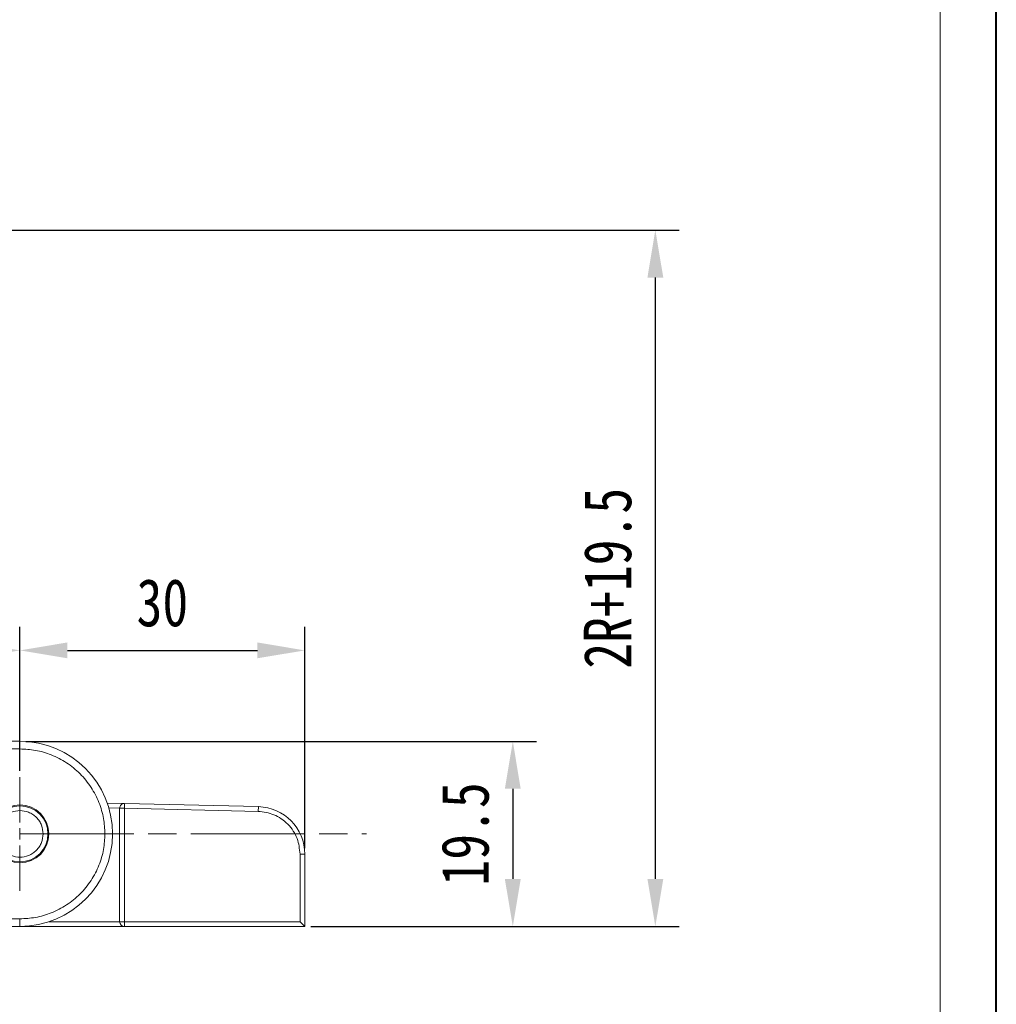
# Model space of a CAD drawing. Header units: millimetres. Extents: x 3187 to 3689, y -339 to 12.
# Tile 29 of 33: x 3582 to 3685, y -195 to -91. Entities that reach past the tile are written whole.
import ezdxf

# ---------------------------------------------------------------- set-up
doc = ezdxf.new("R2010")
doc.units = ezdxf.units.MM
doc.linetypes.add('ACAD_ISO08W100', pattern=[36, 24, -3, 6, -3])
doc.linetypes.add('CENTER', pattern=[0.6, 0.375, -0.075, 0.075, -0.075])
doc.layers.add('中心线', color=1, linetype='CENTER', lineweight=25)
doc.styles.get("Standard").update_dxf_attribs({"font": '仿宋_GB2312.ttf', "width": 0.8})
doc.dimstyles.new('ISO-15', dxfattribs={"dimtxt": 5, "dimasz": 5, "dimexe": 2.5, "dimexo": 0.625, "dimgap": 2.5, "dimtad": 1, "dimdsep": 46, "dimtxsty": 'Standard', "dimcen": 2.5, "dimadec": 0, "dimazin": 0, "dimtfac": 1, "dimtmove": 0, "dimatfit": 3, "dimfxl": 0, "dimarcsym": 0})

# ---------------------------------------------------------------- blocks, each defined once
blk = doc.blocks.new('*D253')
at = {"color": 0, "lineweight": -2}
for p, q in [((3479.31, -113.46), (3651.45, -113.46)), ((3648.95, -118.46), (3648.95, -181.82)), ((3612.65, -186.82), (3651.45, -186.82))]:
    blk.add_line(p, q, dxfattribs=at)
at = {"color": 0, "lineweight": 9}
for points in [[(3648.12, -118.46), (3649.79, -118.46), (3648.95, -113.46)], [(3648.12, -181.82), (3649.79, -181.82), (3648.95, -186.82)]]:
    blk.add_solid(points, dxfattribs=at)
at = {"layer": 'Defpoints', "color": 0, "lineweight": 9}
for p in [(3478.69, -113.46), (3612.03, -186.82), (3648.95, -186.82)]:
    blk.add_point(p, dxfattribs=at)
at = {"color": 0, "lineweight": 9, "insert": (3643.95, -150.14), "char_height": 5, "attachment_point": 5, "rotation": 90}
blk.add_mtext('2R+19.5', dxfattribs=at)
blk = doc.blocks.new('*D254')
at = {"color": 0, "lineweight": -2}
for p, q in [((3582.65, -167.32), (3636.44, -167.32)), ((3633.94, -172.32), (3633.94, -181.82)), ((3612.65, -186.82), (3636.44, -186.82))]:
    blk.add_line(p, q, dxfattribs=at)
at = {"color": 0, "lineweight": 9}
for points in [[(3633.1, -172.32), (3634.77, -172.32), (3633.94, -167.32)], [(3633.1, -181.82), (3634.77, -181.82), (3633.94, -186.82)]]:
    blk.add_solid(points, dxfattribs=at)
at = {"layer": 'Defpoints', "color": 0, "lineweight": 9}
for p in [(3582.03, -167.32), (3612.03, -186.82), (3633.94, -186.82)]:
    blk.add_point(p, dxfattribs=at)
at = {"color": 0, "lineweight": 9, "insert": (3628.94, -177.07), "char_height": 5, "attachment_point": 5, "rotation": 90}
blk.add_mtext('19.5', dxfattribs=at)
blk = doc.blocks.new('*D255')
at = {"color": 0, "lineweight": -2}
for p, q in [((3562.03, -170.43), (3562.03, -155.24)), ((3582.03, -170.43), (3582.03, -155.24)), ((3567.03, -157.74), (3577.03, -157.74))]:
    blk.add_line(p, q, dxfattribs=at)
at = {"color": 0, "lineweight": 9}
for points in [[(3567.03, -156.9), (3567.03, -158.57), (3562.03, -157.74)], [(3577.03, -156.9), (3577.03, -158.57), (3582.03, -157.74)]]:
    blk.add_solid(points, dxfattribs=at)
at = {"layer": 'Defpoints', "color": 0, "lineweight": 9}
for p in [(3582.03, -157.74), (3562.03, -171.06), (3582.03, -171.06)]:
    blk.add_point(p, dxfattribs=at)
at = {"color": 0, "lineweight": 9, "insert": (3572.03, -152.74), "char_height": 5, "attachment_point": 5}
blk.add_mtext('20', dxfattribs=at)
blk = doc.blocks.new('*D247')
at = {"color": 0, "lineweight": -2}
for p, q in [((3582.03, -170.43), (3582.03, -155.24)), ((3612.03, -178.57), (3612.03, -155.24)), ((3587.03, -157.74), (3607.03, -157.74))]:
    blk.add_line(p, q, dxfattribs=at)
at = {"color": 0, "lineweight": 9}
for points in [[(3587.03, -156.9), (3587.03, -158.57), (3582.03, -157.74)], [(3607.03, -156.9), (3607.03, -158.57), (3612.03, -157.74)]]:
    blk.add_solid(points, dxfattribs=at)
at = {"layer": 'Defpoints', "color": 0, "lineweight": 9}
for p in [(3612.03, -157.74), (3582.03, -171.06), (3612.03, -179.2)]:
    blk.add_point(p, dxfattribs=at)
at = {"color": 0, "lineweight": 9, "insert": (3597.03, -152.74), "char_height": 5, "attachment_point": 5}
blk.add_mtext('30', dxfattribs=at)

msp = doc.modelspace()

# ---------------------------------------------------------------- linework, layer by layer
at = {"color": 7, "lineweight": 40}
msp.add_line((3684.866, -339.321), (3684.866, 12.421), dxfattribs=at)
at = {"color": 7, "lineweight": 13}
msp.add_line((3678.945, -333.399), (3678.945, 6.499), dxfattribs=at)
at = {"color": 7, "linetype": 'Continuous', "lineweight": 15}
for p, q in [((3582.026, -167.317), (3567.361, -167.317)), ((3582.026, -167.317), (3582.026, -168.117)), ((3567.696, -168.117), (3582.026, -168.117)), ((3593.038, -173.861), (3591.218, -173.817)), ((3593.038, -173.861), (3593.026, -174.361)), ((3607.146, -174.2), (3593.038, -173.861)), ((3607.146, -174.2), (3607.134, -174.7)), ((3591.381, -174.321), (3592.526, -174.349)), ((3592.526, -174.361), (3592.526, -186.317)), ((3593.026, -174.361), (3592.526, -174.361)), ((3607.134, -174.7), (3593.026, -174.361)), ((3593.026, -174.361), (3593.026, -186.317)), ((3611.526, -179.198), (3611.526, -186.317)), ((3611.526, -179.198), (3612.026, -179.198)), ((3612.026, -186.817), (3612.026, -179.198)), ((3582.026, -186.017), (3567.42, -186.017)), ((3582.026, -186.817), (3582.026, -186.017)), ((3592.526, -186.317), (3585.108, -186.317)), ((3592.526, -186.317), (3593.026, -186.317)), ((3611.526, -186.317), (3593.026, -186.317)), ((3593.026, -186.317), (3593.026, -186.817)), ((3612.026, -186.817), (3611.526, -186.317)), ((3566.888, -186.817), (3582.026, -186.817)), ((3582.026, -186.817), (3593.026, -186.817)), ((3593.026, -186.817), (3612.026, -186.817))]:
    msp.add_line(p, q, dxfattribs=at)
for radius in [3.05, 2.95]:
    msp.add_circle((3582.026, -177.067), radius, dxfattribs=at)
for centre, radius, start, end in [((3582.026, -177.067), 9.75, 270, 90), ((3593.026, -174.361), 0.5, 88.62347, 180), ((3607.026, -179.198), 5, 0, 88.62347), ((3593.026, -186.317), 0.5, 180, 270)]:
    msp.add_arc(centre, radius, start, end, dxfattribs=at)
for points, knots in [([(3590.976, -177.067), (3590.947, -176.521), (3590.887, -175.397), (3590.389, -173.729), (3589.563, -172.125), (3588.399, -170.694), (3586.968, -169.53), (3585.364, -168.704), (3583.696, -168.206), (3582.572, -168.146), (3582.026, -168.117)], [0, 0, 0, 0, 0.116516, 0.2400113, 0.3686408, 0.5, 0.6313592, 0.7599887, 0.883484, 1, 1, 1, 1]), ([(3579.576, -177.067), (3579.609, -176.759), (3579.66, -176.283), (3579.965, -175.712), (3580.281, -175.323), (3580.671, -175.004), (3581.242, -174.709), (3582.026, -174.558), (3582.81, -174.709), (3583.381, -175.004), (3583.771, -175.323), (3584.087, -175.712), (3584.392, -176.283), (3584.443, -176.759), (3584.476, -177.067)], [0, 0, 0, 0, 0.1197215, 0.1848957, 0.25, 0.3151742, 0.3802785, 0.5, 0.6197215, 0.6848957, 0.75, 0.8151742, 0.8802785, 1, 1, 1, 1]), ([(3611.526, -179.198), (3611.467, -178.64), (3611.378, -177.782), (3610.833, -176.747), (3610.269, -176.032), (3609.568, -175.452), (3608.546, -174.882), (3607.691, -174.771), (3607.134, -174.7)], [0, 0, 0, 0, 0.239786, 0.36857195, 0.5, 0.63142805, 0.760214, 1, 1, 1, 1]), ([(3584.476, -177.067), (3584.443, -177.375), (3584.392, -177.851), (3584.087, -178.422), (3583.77, -178.811), (3583.381, -179.13), (3582.81, -179.425), (3582.026, -179.577), (3581.242, -179.425), (3580.671, -179.13), (3580.281, -178.811), (3579.965, -178.422), (3579.66, -177.851), (3579.609, -177.375), (3579.576, -177.067)], [0, 0, 0, 0, 0.1197215, 0.1848957, 0.25, 0.3151742, 0.3802785, 0.5, 0.6197215, 0.6848957, 0.75, 0.8151742, 0.8802785, 1, 1, 1, 1]), ([(3582.026, -186.017), (3582.572, -185.988), (3583.696, -185.928), (3585.364, -185.43), (3586.968, -184.605), (3588.399, -183.44), (3589.563, -182.01), (3590.389, -180.405), (3590.887, -178.737), (3590.947, -177.613), (3590.976, -177.067)], [0, 0, 0, 0, 0.116516, 0.2400113, 0.3686408, 0.5, 0.6313592, 0.7599887, 0.883484, 1, 1, 1, 1])]:
    msp.add_open_spline(points, degree=3, knots=knots, dxfattribs=at)
at = {"layer": '中心线', "linetype": 'ACAD_ISO08W100', "lineweight": 13, "ltscale": 0.2}
msp.add_line((3582.026, -183.076), (3582.026, -171.058), dxfattribs=at)
at = {"layer": '中心线', "linetype": 'ACAD_ISO08W100', "lineweight": 13, "ltscale": 0.5}
msp.add_line((3402.026, -177.067), (3618.539, -177.067), dxfattribs=at)

# ---------------------------------------------------------------- dimensions: what is measured, and where the dimension line sits
at = {"color": 5, "lineweight": 9}
dim = msp.add_linear_dim(base=(3648.952, -186.817), p1=(3478.686, -113.463), p2=(3612.026, -186.817), angle=90, text='2R+19.5', dimstyle='ISO-15', dxfattribs=at)
dim.commit()
dim.dimension.update_dxf_attribs({"geometry": '*D253', "text_midpoint": (3643.952, -150.14)})
for base, p1, p2, picture, middle in [((3582.026, -157.736), (3562.026, -171.058), (3582.026, -171.058), '*D255', (3572.026, -152.736)), ((3612.026, -157.736), (3582.026, -171.058), (3612.026, -179.198), '*D247', (3597.026, -152.736))]:
    dim = msp.add_linear_dim(base=base, p1=p1, p2=p2, dimstyle='ISO-15', dxfattribs=at)
    dim.commit()
    dim.dimension.update_dxf_attribs({"geometry": picture, "text_midpoint": middle})
dim = msp.add_linear_dim(base=(3633.935, -186.817), p1=(3582.026, -167.317), p2=(3612.026, -186.817), angle=90, dimstyle='ISO-15', dxfattribs=at)
dim.commit()
dim.dimension.update_dxf_attribs({"geometry": '*D254', "text_midpoint": (3628.935, -177.067)})

doc.saveas('drawing.dxf')
